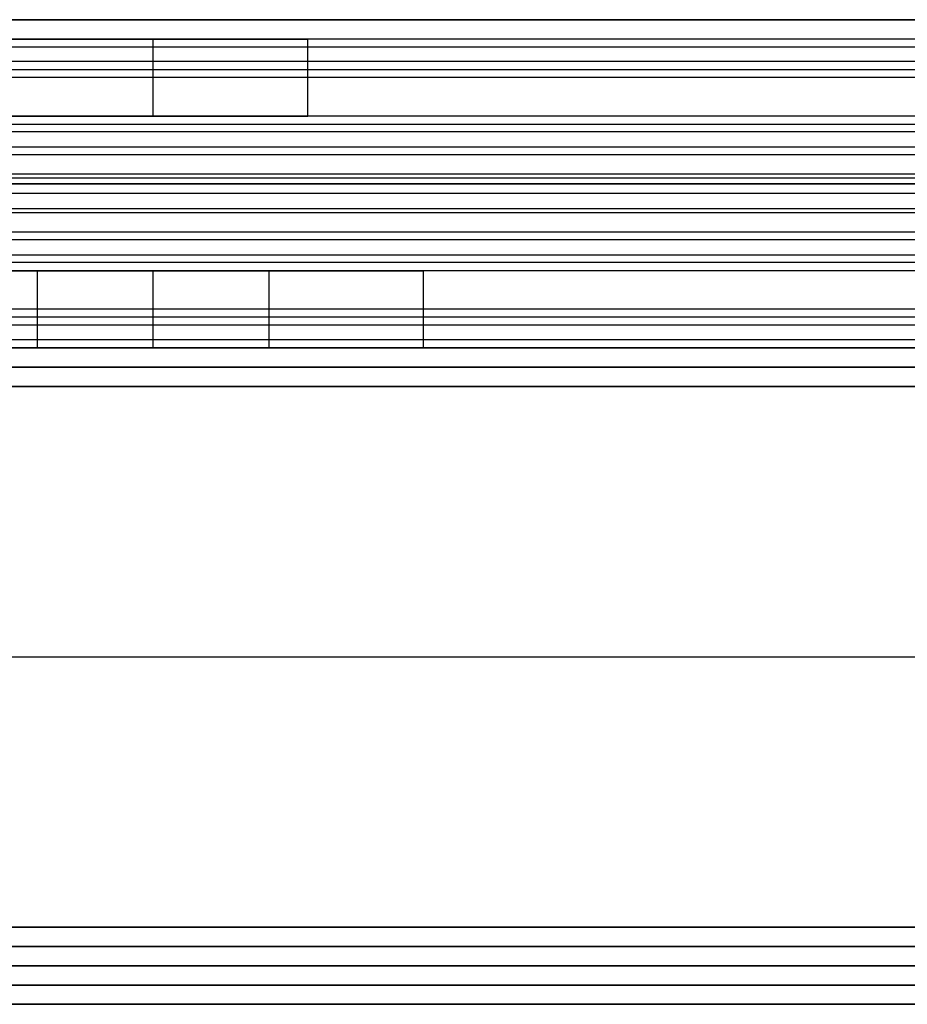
# Model space of a CAD drawing. Header units: millimetres. Extents: x -372 to 378, y -113 to 121.
# Tile 54 of 65: x 283 to 306, y 56 to 81. Entities that reach past the tile are written whole.
import ezdxf

# ---------------------------------------------------------------- set-up
doc = ezdxf.new("R2010")
doc.units = ezdxf.units.MM
doc.layers.add('Default', color=7, linetype='Continuous', true_color=0x000000)

msp = doc.modelspace()

# ---------------------------------------------------------------- linework, layer by layer
at = {"layer": 'Default'}
for p, q in [((280.342, 81.094, 927.358), (306.842, 81.094, 927.358)), ((-371.158, 72.594, 922.358), (376.842, 72.594, 922.358)), ((376.842, 72.594, 1095.358), (-371.158, 72.594, 1095.358)), ((376.842, 72.594, 1008.858), (-371.158, 72.594, 1008.858)), ((280.342, 72.594, 927.358), (307.842, 72.594, 927.358)), ((376.842, 71.594, 1096.358), (-371.158, 71.594, 1096.358)), ((-371.158, 71.594, 921.358), (376.842, 71.594, 921.358)), ((-371.158, 64.594, 1096.358), (376.842, 64.594, 1096.358)), ((-371.158, 64.594, 921.358), (376.842, 64.594, 921.358)), ((376.842, 57.594, 1096.358), (-371.158, 57.594, 1096.358)), ((-371.158, 57.594, 921.358), (376.842, 57.594, 921.358)), ((376.842, 56.594, 936.358), (-371.158, 56.594, 936.358)), ((-371.158, 56.594, 922.358), (376.842, 56.594, 922.358)), ((376.842, 56.594, 929.358), (-371.158, 56.594, 929.358)), ((376.842, 56.594, 1095.358), (-371.158, 56.594, 1095.358)), ((-371.158, 56.594, 922.358), (376.842, 56.594, 922.358)), ((376.842, 56.594, 1008.858), (-371.158, 56.594, 1008.858)), ((-371.158, 55.594, 921.358), (376.842, 55.594, 921.358)), ((376.842, 55.594, 937.358), (-371.158, 55.594, 937.358))]:
    msp.add_line(p, q, dxfattribs=at)
for points in [[(327.842, 81.094, 921.358), (277.842, 81.094, 921.358), (227.842, 81.094, 921.358)], [(227.842, 81.094, 933.358), (277.842, 81.094, 933.358), (327.842, 81.094, 933.358)], [(352.842, 80.594, 1000.749), (2.842, 80.594, 1000.749), (-347.158, 80.594, 1000.749)], [(352.842, 80.594, 1014.358), (2.842, 80.594, 1014.358), (-347.158, 80.594, 1014.358)], [(286.842, 78.594, 1010.749), (286.842, 79.594, 1010.749), (286.842, 80.594, 1010.749)], [(286.842, 78.594, 1002.749), (286.842, 79.594, 1002.749), (286.842, 80.594, 1002.749)], [(329.923, 80.594, 1007.553), (310.342, 80.594, 1007.553), (290.761, 80.594, 1007.553)], [(290.842, 78.594, 1006.749), (290.842, 79.594, 1006.749), (290.842, 80.594, 1006.749)], [(352.842, 80.383, 1015.252), (2.842, 80.383, 1015.252), (-347.158, 80.383, 1015.252)], [(352.842, 80.008, 999.335), (2.842, 80.008, 999.335), (-347.158, 80.008, 999.335)], [(352.842, 79.794, 1015.958), (2.842, 79.794, 1015.958), (-347.158, 79.794, 1015.958)], [(352.842, 79.594, 1045.358), (2.842, 79.594, 1045.358), (-347.158, 79.594, 1045.358)], [(352.842, 79.594, 1043.358), (2.842, 79.594, 1043.358), (-347.158, 79.594, 1043.358)], [(352.842, 79.594, 1044.358), (2.842, 79.594, 1044.358), (-347.158, 79.594, 1044.358)], [(352.842, 78.594, 998.749), (2.842, 78.594, 998.749), (-347.158, 78.594, 998.749)], [(352.842, 78.594, 1000.749), (2.842, 78.594, 1000.749), (-347.158, 78.594, 1000.749)], [(352.842, 78.594, 1014.249), (2.842, 78.594, 1014.249), (-347.158, 78.594, 1014.249)], [(352.842, 78.594, 1025.858), (2.842, 78.594, 1025.858), (-347.158, 78.594, 1025.858)], [(352.842, 78.594, 1018.358), (2.842, 78.594, 1018.358), (-347.158, 78.594, 1018.358)], [(352.842, 78.594, 1022.108), (2.842, 78.594, 1022.108), (-347.158, 78.594, 1022.108)], [(329.912, 78.594, 1007.499), (310.342, 78.594, 1007.499), (290.772, 78.594, 1007.499)], [(352.842, 78.383, 1026.752), (2.842, 78.383, 1026.752), (-347.158, 78.383, 1026.752)], [(352.842, 78.194, 1017.158), (2.842, 78.194, 1017.158), (-347.158, 78.194, 1017.158)], [(352.842, 77.794, 1027.458), (2.842, 77.794, 1027.458), (-347.158, 77.794, 1027.458)], [(352.842, 77.594, 1018.358), (2.842, 77.594, 1018.358), (-347.158, 77.594, 1018.358)], [(352.842, 77.094, 1045.358), (2.842, 77.094, 1045.358), (-347.158, 77.094, 1045.358)], [(352.842, 77.094, 1043.358), (2.842, 77.094, 1043.358), (-347.158, 77.094, 1043.358)], [(352.842, 76.994, 1015.449), (2.842, 76.994, 1015.449), (-347.158, 76.994, 1015.449)], [(327.842, 76.844, 921.358), (277.842, 76.844, 921.358), (227.842, 76.844, 921.358)], [(227.842, 76.844, 933.358), (277.842, 76.844, 933.358), (327.842, 76.844, 933.358)], [(352.842, 76.594, 1025.749), (2.842, 76.594, 1025.749), (-347.158, 76.594, 1025.749)], [(352.842, 76.594, 1018.358), (2.842, 76.594, 1018.358), (-347.158, 76.594, 1018.358)], [(352.842, 76.594, 1022.053), (2.842, 76.594, 1022.053), (-347.158, 76.594, 1022.053)], [(352.842, 76.594, 1018.358), (2.842, 76.594, 1018.358), (-347.158, 76.594, 1018.358)], [(352.842, 76.594, 1025.749), (2.842, 76.594, 1025.749), (-347.158, 76.594, 1025.749)], [(352.842, 76.594, 1022.053), (2.842, 76.594, 1022.053), (-347.158, 76.594, 1022.053)], [(352.842, 76.194, 1028.658), (2.842, 76.194, 1028.658), (-347.158, 76.194, 1028.658)], [(352.842, 76.094, 998.749), (2.842, 76.094, 998.749), (-347.158, 76.094, 998.749)], [(352.842, 76.094, 1000.749), (2.842, 76.094, 1000.749), (-347.158, 76.094, 1000.749)], [(352.842, 75.594, 1025.749), (2.842, 75.594, 1025.749), (-347.158, 75.594, 1025.749)], [(352.842, 75.394, 1016.649), (2.842, 75.394, 1016.649), (-347.158, 75.394, 1016.649)], [(352.842, 74.994, 1026.949), (2.842, 74.994, 1026.949), (-347.158, 74.994, 1026.949)], [(352.842, 74.805, 1017.355), (2.842, 74.805, 1017.355), (-347.158, 74.805, 1017.355)], [(352.842, 74.594, 1018.249), (2.842, 74.594, 1018.249), (-347.158, 74.594, 1018.249)], [(352.842, 74.594, 1025.749), (2.842, 74.594, 1025.749), (-347.158, 74.594, 1025.749)], [(352.842, 74.594, 1021.999), (2.842, 74.594, 1021.999), (-347.158, 74.594, 1021.999)], [(352.842, 74.594, 1045.358), (2.842, 74.594, 1045.358), (-347.158, 74.594, 1045.358)], [(352.842, 74.594, 1043.358), (2.842, 74.594, 1043.358), (-347.158, 74.594, 1043.358)], [(352.842, 74.594, 1029.858), (2.842, 74.594, 1029.858), (-347.158, 74.594, 1029.858)], [(283.842, 74.594, 1033.358), (286.842, 74.594, 1033.358), (289.842, 74.594, 1033.358)], [(289.842, 74.594, 1041.358), (286.842, 74.594, 1041.358), (283.842, 74.594, 1041.358)], [(283.842, 72.594, 1033.358), (283.842, 73.594, 1033.358), (283.842, 74.594, 1033.358)], [(283.842, 72.594, 1041.358), (283.842, 73.594, 1041.358), (283.842, 74.594, 1041.358)], [(286.842, 72.594, 1033.358), (286.842, 73.594, 1033.358), (286.842, 74.594, 1033.358)], [(286.842, 72.594, 1041.358), (286.842, 73.594, 1041.358), (286.842, 74.594, 1041.358)], [(289.842, 72.594, 1033.358), (289.842, 73.594, 1033.358), (289.842, 74.594, 1033.358)], [(289.842, 72.594, 1041.358), (289.842, 73.594, 1041.358), (289.842, 74.594, 1041.358)], [(332.912, 74.594, 1036.608), (313.342, 74.594, 1036.608), (293.772, 74.594, 1036.608)], [(293.842, 72.594, 1037.358), (293.842, 73.594, 1037.358), (293.842, 74.594, 1037.358)], [(352.842, 73.594, 998.749), (2.842, 73.594, 998.749), (-347.158, 73.594, 998.749)], [(352.842, 73.594, 1000.749), (2.842, 73.594, 1000.749), (-347.158, 73.594, 1000.749)], [(352.842, 73.594, 999.749), (2.842, 73.594, 999.749), (-347.158, 73.594, 999.749)], [(352.842, 73.394, 1028.149), (2.842, 73.394, 1028.149), (-347.158, 73.394, 1028.149)], [(352.842, 73.18, 1044.772), (2.842, 73.18, 1044.772), (-347.158, 73.18, 1044.772)], [(352.842, 72.805, 1028.855), (2.842, 72.805, 1028.855), (-347.158, 72.805, 1028.855)], [(352.842, 72.594, 1043.358), (2.842, 72.594, 1043.358), (-347.158, 72.594, 1043.358)], [(352.842, 72.594, 1029.749), (2.842, 72.594, 1029.749), (-347.158, 72.594, 1029.749)], [(327.842, 72.594, 921.358), (277.842, 72.594, 921.358), (227.842, 72.594, 921.358)], [(227.842, 72.594, 933.358), (277.842, 72.594, 933.358), (327.842, 72.594, 933.358)], [(289.842, 72.594, 1033.358), (286.842, 72.594, 1033.358), (283.842, 72.594, 1033.358)], [(283.842, 72.594, 1041.358), (286.842, 72.594, 1041.358), (289.842, 72.594, 1041.358)], [(332.923, 72.594, 1036.553), (313.342, 72.594, 1036.553), (293.761, 72.594, 1036.553)], [(376.842, 72.094, 1095.858), (2.842, 72.094, 1095.858), (-371.158, 72.094, 1095.858)], [(-371.158, 72.094, 921.858), (2.842, 72.094, 921.858), (376.842, 72.094, 921.858)], [(376.842, 57.094, 1095.858), (2.842, 57.094, 1095.858), (-371.158, 57.094, 1095.858)], [(-371.158, 57.094, 921.858), (2.842, 57.094, 921.858), (376.842, 57.094, 921.858)], [(-371.158, 56.094, 921.858), (2.842, 56.094, 921.858), (376.842, 56.094, 921.858)], [(376.842, 56.094, 936.858), (2.842, 56.094, 936.858), (-371.158, 56.094, 936.858)]]:
    msp.add_open_spline(points, degree=2, dxfattribs=at)
for points, weights, knots in [([(282.842, 80.594, 1006.749), (282.842, 80.594, 1002.749), (286.842, 80.594, 1002.749), (290.842, 80.594, 1002.749), (290.842, 80.594, 1006.749), (290.842, 80.594, 1010.749), (286.842, 80.594, 1010.749), (282.842, 80.594, 1010.749), (282.842, 80.594, 1006.749)], [1, 0.707106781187, 1, 0.707106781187, 1, 0.707106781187, 1, 0.707106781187, 1], [0, 0, 0, 6.283185, 6.283185, 12.566371, 12.566371, 18.849556, 18.849556, 25.132741, 25.132741, 25.132741]), ([(282.842, 78.594, 1006.749), (282.842, 78.594, 1010.749), (286.842, 78.594, 1010.749), (290.842, 78.594, 1010.749), (290.842, 78.594, 1006.749), (290.842, 78.594, 1002.749), (286.842, 78.594, 1002.749), (282.842, 78.594, 1002.749), (282.842, 78.594, 1006.749)], [1, 0.707106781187, 1, 0.707106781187, 1, 0.707106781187, 1, 0.707106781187, 1], [-25.132741, -25.132741, -25.132741, -18.849556, -18.849556, -12.566371, -12.566371, -6.283185, -6.283185, 0, 0, 0]), ([(283.842, 74.594, 1041.358), (279.842, 74.594, 1041.358), (279.842, 74.594, 1037.358), (279.842, 74.594, 1033.358), (283.842, 74.594, 1033.358)], [1, 0.707106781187, 1, 0.707106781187, 1], [-37.132741, -37.132741, -37.132741, -30.849556, -30.849556, -24.566371, -24.566371, -24.566371]), ([(289.842, 74.594, 1033.358), (293.842, 74.594, 1033.358), (293.842, 74.594, 1037.358), (293.842, 74.594, 1041.358), (289.842, 74.594, 1041.358)], [1, 0.707106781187, 1, 0.707106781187, 1], [-55.699112, -55.699112, -55.699112, -49.415927, -49.415927, -43.132741, -43.132741, -43.132741]), ([(283.842, 72.594, 1033.358), (279.842, 72.594, 1033.358), (279.842, 72.594, 1037.358), (279.842, 72.594, 1041.358), (283.842, 72.594, 1041.358)], [1, 0.707106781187, 1, 0.707106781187, 1], [24.566371, 24.566371, 24.566371, 30.849556, 30.849556, 37.132741, 37.132741, 37.132741]), ([(289.842, 72.594, 1041.358), (293.842, 72.594, 1041.358), (293.842, 72.594, 1037.358), (293.842, 72.594, 1033.358), (289.842, 72.594, 1033.358)], [1, 0.707106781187, 1, 0.707106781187, 1], [43.132741, 43.132741, 43.132741, 49.415927, 49.415927, 55.699112, 55.699112, 55.699112])]:
    msp.add_rational_spline(points, weights, degree=2, knots=knots, dxfattribs=at)

doc.saveas('drawing.dxf')
